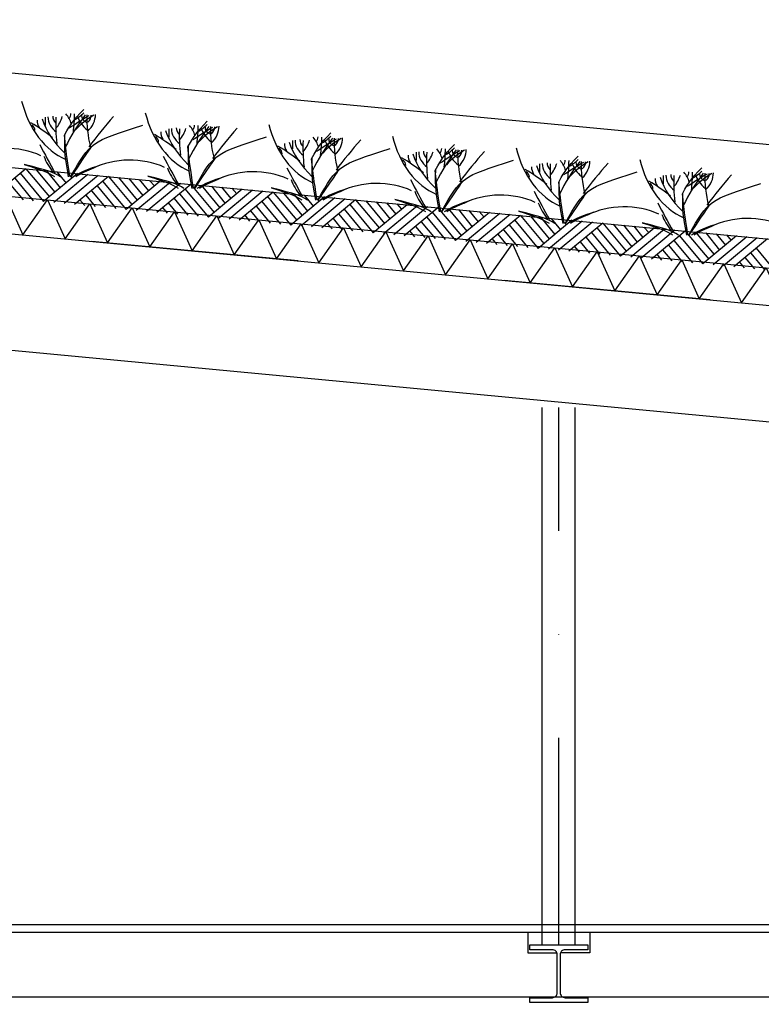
# Model space of a CAD drawing. Extents: x -18628 to 99585, y 127200 to 154480.
# Tile 12 of 59: x 1337 to 3129, y 145335 to 147714. Entities that reach past the tile are written whole.
import ezdxf

# ---------------------------------------------------------------- set-up
doc = ezdxf.new("R2010")
doc.units = 0
doc.header["$LTSCALE"] = 1000
doc.header["$MEASUREMENT"] = 0
doc.linetypes.add('DASHDOT', pattern=[1, 0.5, -0.25, 0, -0.25])
doc.layers.add('B02', color=7, linetype='CONTINUOUS')
doc.layers.add('B03', color=7, linetype='CONTINUOUS')

msp = doc.modelspace()

# ---------------------------------------------------------------- linework, layer by layer
at = {"layer": 'B02', "color": 5, "linetype": 'DASHDOT'}
msp.add_line((99585, 137916), (-15956, 148828), dxfattribs=at)
at = {"layer": 'B03', "color": 5, "linetype": 'Continuous'}
for p, q in [((58068, 142220.9), (-9164.9, 148576)), ((1352, 147354), (1270.3, 147286.4)), ((1324.8, 147331.5), (1369.8, 147277)), ((1337.9, 147343.3), (1394.7, 147274.7)), ((1352, 147354), (1408.9, 147286.4)), ((1376.9, 147351.7), (1422, 147297.2)), ((1476.4, 147342.3), (1394.7, 147274.7)), ((1401.8, 147349.3), (1435, 147308)), ((1501.3, 147339.9), (1419.6, 147272.3)), ((1426.7, 147347), (1449.2, 147319.7)), ((1526.2, 147337.6), (1444.5, 147270)), ((1451.5, 147344.6), (1463.4, 147331.5)), ((1551.1, 147335.2), (1469.4, 147267.6)), ((1551.1, 147335.2), (1608, 147267.6)), ((1576, 147332.9), (1621.1, 147278.4)), ((1311.6, 147319.7), (1344.9, 147279.4)), ((1523.9, 147312.7), (1569, 147258.2)), ((1537, 147324.5), (1593.8, 147255.9)), ((1675.5, 147323.5), (1593.8, 147255.9)), ((1600.9, 147330.5), (1634.2, 147289.2)), ((1700.4, 147321.1), (1618.7, 147253.5)), ((1625.8, 147328.2), (1648.3, 147300.9)), ((1725.3, 147318.8), (1643.6, 147251.2)), ((1650.7, 147325.8), (1662.5, 147312.7)), ((1750.2, 147316.4), (1668.5, 147248.8)), ((1750.2, 147316.4), (1807.1, 147248.8)), ((1775.1, 147314.1), (1820.2, 147259.6)), ((1800, 147311.7), (1833.3, 147270.4)), ((1824.9, 147309.4), (1847.4, 147282.1)), ((1496.6, 147290.1), (1519.2, 147262.9)), ((1510.7, 147300.9), (1544.1, 147260.6)), ((1723, 147293.9), (1768.1, 147239.4)), ((1736.2, 147305.7), (1793, 147237.1)), ((1874.7, 147304.7), (1793, 147237.1)), ((1899.6, 147302.3), (1817.8, 147234.7)), ((1924.5, 147300), (1842.7, 147232.4)), ((1849.8, 147307), (1861.6, 147293.9)), ((1949.3, 147297.6), (1867.6, 147230)), ((1935.3, 147286.9), (1992.1, 147218.2)), ((1949.3, 147297.6), (2006.2, 147230)), ((1974.2, 147295.3), (2019.3, 147240.8)), ((2073.8, 147285.9), (1992.1, 147218.2)), ((1999.1, 147292.9), (2032.4, 147251.6)), ((2024, 147290.6), (2046.5, 147263.3)), ((2048.9, 147288.2), (2060.7, 147275)), ((1482.6, 147279.4), (1494.3, 147265.3)), ((1681.7, 147260.6), (1693.4, 147246.5)), ((1695.7, 147271.4), (1718.3, 147244.1)), ((1709.8, 147282.1), (1743.2, 147241.8)), ((1908.9, 147263.3), (1942.3, 147223)), ((1922.1, 147275.1), (1967.2, 147220.6)), ((2098.7, 147283.5), (2017, 147215.9)), ((2123.6, 147281.2), (2041.8, 147213.5)), ((2148.4, 147278.8), (2066.7, 147211.2)), ((2134.4, 147268.1), (2191.2, 147199.5)), ((2148.4, 147278.8), (2205.3, 147211.2)), ((2173.3, 147276.5), (2218.4, 147222)), ((2272.9, 147267.1), (2191.2, 147199.5)), ((2198.2, 147274.1), (2231.5, 147232.8)), ((2297.8, 147264.7), (2216.1, 147197.1)), ((2223.1, 147271.8), (2245.7, 147244.5)), ((2322.7, 147262.4), (2241, 147194.8)), ((2248, 147269.4), (2259.8, 147256.2)), ((2347.6, 147260), (2265.8, 147192.4)), ((2347.6, 147260), (2404.5, 147192.4)), ((1880.8, 147241.8), (1892.5, 147227.6)), ((1894.9, 147252.5), (1917.4, 147225.3)), ((2108, 147244.5), (2141.4, 147204.1)), ((2121.2, 147256.3), (2166.3, 147201.8)), ((2320.3, 147237.5), (2365.4, 147183)), ((2333.5, 147249.3), (2390.3, 147180.6)), ((2372.4, 147257.7), (2417.5, 147203.2)), ((2472, 147248.3), (2390.3, 147180.6)), ((2397.3, 147255.3), (2430.6, 147214)), ((2496.9, 147245.9), (2415.2, 147178.3)), ((2422.2, 147253), (2444.8, 147225.7)), ((2521.8, 147243.6), (2440.1, 147175.9)), ((2447.1, 147250.6), (2458.9, 147237.4)), ((2546.7, 147241.2), (2465, 147173.6)), ((2546.7, 147241.2), (2603.6, 147173.6)), ((2571.6, 147238.9), (2616.7, 147184.4)), ((2596.5, 147236.5), (2629.7, 147195.2)), ((2079.9, 147223), (2091.6, 147208.9)), ((2094, 147233.7), (2116.5, 147206.5)), ((2293.1, 147214.9), (2315.6, 147187.7)), ((2307.2, 147225.7), (2340.5, 147185.3)), ((2519.4, 147218.7), (2564.5, 147164.2)), ((2532.6, 147230.5), (2589.4, 147161.8)), ((2671.1, 147229.5), (2589.4, 147161.8)), ((2696, 147227.1), (2614.3, 147159.5)), ((2621.3, 147234.2), (2643.9, 147206.9)), ((2720.9, 147224.8), (2639.2, 147157.1)), ((2646.2, 147231.8), (2658.1, 147218.6)), ((2745.8, 147222.4), (2664.1, 147154.8)), ((2745.8, 147222.4), (2802.7, 147154.8)), ((2770.7, 147220), (2815.8, 147165.6)), ((2795.6, 147217.7), (2828.8, 147176.4)), ((2820.5, 147215.4), (2843, 147188.1)), ((2845.3, 147213), (2857.2, 147199.8)), ((2279, 147204.2), (2290.7, 147190)), ((2492.2, 147196.1), (2514.7, 147168.9)), ((2506.3, 147206.9), (2539.6, 147166.5)), ((2718.6, 147199.9), (2763.6, 147145.4)), ((2731.7, 147211.7), (2788.5, 147143)), ((2870.2, 147210.6), (2788.5, 147143)), ((2895.1, 147208.3), (2813.4, 147140.7)), ((2920, 147206), (2838.3, 147138.3)), ((2944.9, 147203.6), (2863.2, 147136)), ((2930.8, 147192.9), (2987.6, 147124.2)), ((2944.9, 147203.6), (3001.8, 147136)), ((2969.8, 147201.2), (3014.9, 147146.8)), ((3069.3, 147191.9), (2987.6, 147124.2)), ((2994.7, 147198.9), (3027.9, 147157.6)), ((3094.2, 147189.5), (3012.5, 147121.9)), ((3019.6, 147196.5), (3042.1, 147169.3)), ((3044.5, 147194.2), (3056.3, 147181)), ((2478.1, 147185.4), (2489.8, 147171.2)), ((2677.2, 147166.6), (2689, 147152.4)), ((2691.3, 147177.3), (2713.8, 147150.1)), ((2705.4, 147188), (2738.7, 147147.7)), ((2904.5, 147169.2), (2937.9, 147128.9)), ((2917.7, 147181.1), (2962.7, 147126.6)), ((3119.1, 147187.1), (3037.4, 147119.5)), ((3144, 147184.8), (3062.3, 147117.2)), ((2876.4, 147147.8), (2888.1, 147133.6)), ((2890.4, 147158.5), (2913, 147131.3)), ((3103.6, 147150.4), (3137, 147110.1)), ((3116.8, 147162.3), (3161.9, 147107.8)), ((3075.5, 147129), (3087.2, 147114.8)), ((3089.5, 147139.7), (3112.1, 147112.5))]:
    msp.add_line(p, q, dxfattribs=at)
at = {"layer": 'B03', "color": 7, "linetype": 'Continuous'}
for p, q in [((-9176.2, 148348.3), (57981.3, 142006)), ((5739.5, 145527), (-460.5, 145527)), ((-460.5, 145509), (5739.5, 145509))]:
    msp.add_line(p, q, dxfattribs=at)
at = {"layer": 'B03', "color": 1, "linetype": 'Continuous'}
for p, q in [((-9167.8, 148277.3), (57976.1, 141936)), ((-9176.2, 148187.7), (57971.8, 141846)), ((2599.5, 145479), (2599.5, 146777.3)), ((2679.5, 145479), (2679.5, 146777.3)), ((-385.5, 145509), (2564.5, 145509)), ((2564.5, 145509), (2564.5, 145459)), ((2714.5, 145509), (2714.5, 145459)), ((2714.5, 145509), (5739.5, 145509)), ((2564.5, 145459), (2634.2, 145459)), ((2714.5, 145459), (2644.8, 145459)), ((-443.5, 145353), (5739.5, 145353))]:
    msp.add_line(p, q, dxfattribs=at)
at = {"layer": 'B03', "color": 2, "linetype": 'Continuous'}
for p, q in [((-9285.6, 148198), (14647.7, 145937.7)), ((-9285.6, 147916.8), (14621.4, 145659)), ((2569.5, 145467), (2569.5, 145479)), ((2569.5, 145479), (2709.5, 145479)), ((2709.5, 145479), (2709.5, 145467)), ((2624, 145467), (2569.5, 145467)), ((2626.3, 145466.7), (2624, 145467)), ((2628.6, 145466), (2626.3, 145466.7)), ((2630.7, 145464.9), (2628.6, 145466)), ((2632.5, 145463.5), (2630.7, 145464.9)), ((2634, 145461.6), (2632.5, 145463.5)), ((2635.1, 145459.5), (2634, 145461.6)), ((2635.8, 145457.3), (2635.1, 145459.5)), ((2636, 145455), (2635.8, 145457.3)), ((2636, 145363), (2636, 145455)), ((2643.2, 145457.3), (2643, 145455)), ((2643, 145455), (2643, 145363)), ((2643.9, 145459.5), (2643.2, 145457.3)), ((2645, 145461.6), (2643.9, 145459.5)), ((2646.5, 145463.5), (2645, 145461.6)), ((2648.3, 145464.9), (2646.5, 145463.5)), ((2650.4, 145466), (2648.3, 145464.9)), ((2652.7, 145466.7), (2650.4, 145466)), ((2655, 145467), (2652.7, 145466.7)), ((2709.5, 145467), (2655, 145467)), ((2632.5, 145354.5), (2634, 145356.3)), ((2634, 145356.3), (2635.1, 145358.4)), ((2635.1, 145358.4), (2635.8, 145360.6)), ((2635.8, 145360.6), (2636, 145363)), ((2643, 145363), (2643.2, 145360.6)), ((2643.2, 145360.6), (2643.9, 145358.4)), ((2643.9, 145358.4), (2645, 145356.3)), ((2645, 145356.3), (2646.5, 145354.5)), ((2569.5, 145339), (2569.5, 145351)), ((2569.5, 145351), (2624, 145351)), ((2709.5, 145339), (2569.5, 145339)), ((2624, 145351), (2626.3, 145351.2)), ((2626.3, 145351.2), (2628.6, 145351.9)), ((2628.6, 145351.9), (2630.7, 145353)), ((2630.7, 145353), (2632.5, 145354.5)), ((2646.5, 145354.5), (2648.3, 145353)), ((2648.3, 145353), (2650.4, 145351.9)), ((2650.4, 145351.9), (2652.7, 145351.2)), ((2652.7, 145351.2), (2655, 145351)), ((2655, 145351), (2709.5, 145351)), ((2709.5, 145351), (2709.5, 145339))]:
    msp.add_line(p, q, dxfattribs=at)
at = {"layer": 'B03', "color": 5, "linetype": 'DASHDOT'}
msp.add_line((2639.5, 145479), (2639.5, 146777.3), dxfattribs=at)
at = {"layer": 'B03', "color": 5, "linetype": 'Continuous'}
for points in [[(1242.6, 147203.7), (1302.2, 147288.5), (1344.8, 147194.1)], [(1344.8, 147194.1), (1404.3, 147278.8), (1446.9, 147184.4)], [(1446.9, 147184.4), (1506.4, 147269.2), (1549, 147174.8)], [(1549, 147174.8), (1608.6, 147259.5), (1651.2, 147165.1)], [(1651.2, 147165.1), (1710.7, 147249.9), (1753.3, 147155.5)], [(1753.3, 147155.5), (1812.9, 147240.2), (1855.5, 147145.8)], [(1855.5, 147145.8), (1915, 147230.6), (1957.6, 147136.2)], [(1957.6, 147136.2), (2017.2, 147221), (2059.8, 147126.5)], [(2059.8, 147126.5), (2119.3, 147211.3), (2161.9, 147116.9)], [(2161.9, 147116.9), (2221.5, 147201.7), (2264.1, 147107.2)], [(2264.1, 147107.2), (2323.6, 147192), (2366.2, 147097.6)], [(2366.2, 147097.6), (2425.8, 147182.4), (2468.4, 147088)], [(2468.4, 147088), (2527.9, 147172.7), (2570.5, 147078.3)], [(2570.5, 147078.3), (2630, 147163.1), (2672.7, 147068.6)], [(2672.7, 147068.6), (2732.2, 147153.4), (2774.8, 147059)], [(2774.8, 147059), (2834.3, 147143.8), (2876.9, 147049.4)], [(2876.9, 147049.4), (2936.5, 147134.1), (2979.1, 147039.7)], [(2979.1, 147039.7), (3038.6, 147124.5), (3081.2, 147030.1)], [(3081.2, 147030.1), (3140.8, 147114.8), (3183.4, 147020.4)]]:
    msp.add_lwpolyline(points, dxfattribs=at)
for centre, major_axis, ratio, start_param, end_param in [((1498.4, 147588), (0, 221.9), 0.744818, 1.89324, 2.833024), ((1732.5, 147524.6), (349.9, 0), 0.660641, 3.359516, 3.751905), ((12331.2, 147435.6), (10932.7, 0), 0.660641, 3.135652, 3.138449), ((1487.3, 147478.5), (82.2, 0), 0.660641, 3.127227, 3.861374), ((1460.5, 147480.8), (43.9, 0), 0.660641, 3.11489, 3.740647), ((2295.9, 147459.9), (871.9, 0), 0.660641, 3.10941, 3.218759), ((1305.4, 147495.9), (136.6, 0), 0.660641, 5.766599, 6.106268), ((2191.5, 147251.7), (780.2, 0), 0.660641, 2.672959, 2.83724), ((1356.7, 147451.4), (106.3, 0), 0.660641, 0.168666, 0.523639), ((1428.5, 147486.9), (32.1, 0), 0.660641, 5.702662, 6.319964), ((2256.8, 146929), (1125.8, 0), 0.660641, 2.302834, 2.361653), ((539.1, 147491.3), (930.5, 0), 0.660641, 6.203932, 6.276051), ((1342.6, 147558.2), (182, 0), 0.660641, 5.494245, 5.671447), ((1654.2, 147379.3), (209.9, 0), 0.660641, 2.289302, 2.622785), ((1605.4, 147501.8), (133, 0), 0.660641, 3.3755, 3.801171), ((1514, 147481.3), (27.8, 0), 0.660641, 3.052601, 4.146823), ((2130.6, 147475.5), (631.5, 0), 0.660641, 3.120153, 3.307181), ((1412.9, 147484.4), (107, 0), 0.660641, 5.689062, 6.294216), ((1465.8, 147483.2), (43.8, 0), 0.660641, 5.674398, 6.301457), ((3171.7, 146857.2), (1864.2, 0), 0.660641, 2.611038, 2.678375), ((1797.1, 147559.8), (0, 221.9), 0.744818, 1.89324, 2.833024), ((1023.5, 147217.4), (506.6, 0), 0.660641, 0.68343, 0.834515), ((1348.8, 147447.5), (25, 0), 0.660641, 6.250795, 7.087454), ((1445.4, 147470.4), (66.2, 0), 0.660641, 3.115421, 3.534564), ((12629.8, 147407.4), (10932.7, 0), 0.660641, 3.135652, 3.138449), ((1785.9, 147450.3), (82.2, 0), 0.660641, 3.127227, 3.861374), ((1759.2, 147452.6), (43.9, 0), 0.660641, 3.11489, 3.740647), ((2594.5, 147431.7), (871.9, 0), 0.660641, 3.10941, 3.218759), ((1604.1, 147467.6), (136.6, 0), 0.660641, 5.766599, 6.106268), ((2490.2, 147223.5), (780.2, 0), 0.660641, 2.672959, 2.83724), ((1655.3, 147423.2), (106.3, 0), 0.660641, 0.168666, 0.523639), ((1727.2, 147458.7), (32.1, 0), 0.660641, 5.702662, 6.319964), ((2555.5, 146900.7), (1125.8, 0), 0.660641, 2.302834, 2.361653), ((837.8, 147463.1), (930.5, 0), 0.660641, 6.203932, 6.276051), ((1641.2, 147530), (182, 0), 0.660641, 5.494245, 5.671447), ((1952.9, 147351.1), (209.9, 0), 0.660641, 2.289302, 2.622785), ((1904, 147473.6), (133, 0), 0.660641, 3.3755, 3.801171), ((1812.7, 147453.1), (27.8, 0), 0.660641, 3.052601, 4.146823), ((2429.3, 147447.3), (631.5, 0), 0.660641, 3.120153, 3.307181), ((1711.5, 147456.2), (107, 0), 0.660641, 5.689062, 6.294216), ((1764.5, 147454.9), (43.8, 0), 0.660641, 5.674398, 6.301457), ((3470.4, 146829), (1864.2, 0), 0.660641, 2.611038, 2.678375), ((2095.7, 147531.6), (0, 221.9), 0.744818, 1.89324, 2.833024), ((1322.2, 147189.2), (506.6, 0), 0.660641, 0.68343, 0.834515), ((1647.5, 147419.3), (25, 0), 0.660641, 6.250795, 7.087454), ((1744, 147442.2), (66.2, 0), 0.660641, 3.115421, 3.534564), ((2031.1, 147496.4), (349.9, 0), 0.660641, 3.359516, 3.751905), ((2788.8, 147195.3), (780.2, 0), 0.660641, 2.672959, 2.83724), ((1954, 147395), (106.3, 0), 0.660641, 0.168666, 0.523639), ((2025.8, 147430.5), (32.1, 0), 0.660641, 5.702662, 6.319964), ((1136.4, 147434.9), (930.5, 0), 0.660641, 6.203932, 6.276051), ((1939.9, 147501.8), (182, 0), 0.660641, 5.494245, 5.671447), ((2251.5, 147322.9), (209.9, 0), 0.660641, 2.289302, 2.622785), ((2111.3, 147424.9), (27.8, 0), 0.660641, 3.052601, 4.146823), ((2728, 147419.1), (631.5, 0), 0.660641, 3.120153, 3.307181), ((2010.2, 147428), (107, 0), 0.660641, 5.689062, 6.294216), ((2063.2, 147426.7), (43.8, 0), 0.660641, 5.674398, 6.301457), ((2394.4, 147503.4), (0, 221.9), 0.744818, 1.89324, 2.833024), ((1304.3, 147307.7), (144.6, 0), 0.660641, 0.95331, 2.235111), ((10413.4, 149499.1), (9564.7, 0), 0.660641, 3.478125, 3.489628), ((1620.8, 147161), (506.6, 0), 0.660641, 0.68343, 0.834515), ((1946.1, 147391.1), (25, 0), 0.660641, 6.250795, 7.087454), ((2042.7, 147414), (66.2, 0), 0.660641, 3.115421, 3.534564), ((2329.8, 147468.2), (349.9, 0), 0.660641, 3.359516, 3.751905), ((12928.5, 147379.2), (10932.7, 0), 0.660641, 3.135652, 3.138449), ((2084.6, 147422.1), (82.2, 0), 0.660641, 3.127227, 3.861374), ((2057.9, 147424.4), (43.9, 0), 0.660641, 3.11489, 3.740647), ((2893.2, 147403.5), (871.9, 0), 0.660641, 3.10941, 3.218759), ((1902.8, 147439.4), (136.6, 0), 0.660641, 5.766599, 6.106268), ((2854.2, 146872.5), (1125.8, 0), 0.660641, 2.302834, 2.361653), ((2202.7, 147445.4), (133, 0), 0.660641, 3.3755, 3.801171), ((3769, 146800.8), (1864.2, 0), 0.660641, 2.611038, 2.678375), ((2324.5, 147402.3), (32.1, 0), 0.660641, 5.702662, 6.319964), ((2238.6, 147473.6), (182, 0), 0.660641, 5.494245, 5.671447), ((2693.1, 147475.2), (0, 221.9), 0.744818, 1.89324, 2.833024), ((1617.8, 147419.4), (228.6, 0), 0.660641, 3.374473, 3.651764), ((1603, 147279.5), (144.6, 0), 0.660641, 0.95331, 2.235111), ((10712.1, 149470.9), (9564.7, 0), 0.660641, 3.478125, 3.489628), ((1919.5, 147132.8), (506.6, 0), 0.660641, 0.68343, 0.834515), ((2341.4, 147385.8), (66.2, 0), 0.660641, 3.115421, 3.534564), ((2628.5, 147440), (349.9, 0), 0.660641, 3.359516, 3.751905), ((13227.2, 147351), (10932.7, 0), 0.660641, 3.135652, 3.138449), ((2383.3, 147393.9), (82.2, 0), 0.660641, 3.127227, 3.861374), ((2356.5, 147396.2), (43.9, 0), 0.660641, 3.11489, 3.740647), ((3191.9, 147375.3), (871.9, 0), 0.660641, 3.10941, 3.218759), ((2201.4, 147411.2), (136.6, 0), 0.660641, 5.766599, 6.106268), ((3087.5, 147167.1), (780.2, 0), 0.660641, 2.672959, 2.83724), ((2252.7, 147366.8), (106.3, 0), 0.660641, 0.168666, 0.523639), ((3152.9, 146844.3), (1125.8, 0), 0.660641, 2.302834, 2.361653), ((1435.1, 147406.6), (930.5, 0), 0.660641, 6.203932, 6.276051), ((2550.2, 147294.6), (209.9, 0), 0.660641, 2.289302, 2.622785), ((2501.4, 147417.2), (133, 0), 0.660641, 3.3755, 3.801171), ((2410, 147396.7), (27.8, 0), 0.660641, 3.052601, 4.146823), ((3026.7, 147390.9), (631.5, 0), 0.660641, 3.120153, 3.307181), ((2308.9, 147399.8), (107, 0), 0.660641, 5.689062, 6.294216), ((2361.8, 147398.5), (43.8, 0), 0.660641, 5.674398, 6.301457), ((4067.7, 146772.6), (1864.2, 0), 0.660641, 2.611038, 2.678375), ((1610.8, 147233.2), (210.8, 0), 0.660641, 1.96762, 2.325094), ((1601.5, 147249.7), (181.9, 0), 0.660641, 2.065597, 2.35593), ((1916.5, 147391.2), (228.6, 0), 0.660641, 3.374473, 3.651764), ((11010.8, 149442.7), (9564.7, 0), 0.660641, 3.478125, 3.489628), ((2244.8, 147362.9), (25, 0), 0.660641, 6.250795, 7.087454), ((2640, 147357.6), (66.2, 0), 0.660641, 3.115421, 3.534564), ((2927.1, 147411.8), (349.9, 0), 0.660641, 3.359516, 3.751905), ((13525.8, 147322.8), (10932.7, 0), 0.660641, 3.135652, 3.138449), ((2681.9, 147365.7), (82.2, 0), 0.660641, 3.127227, 3.861374), ((2655.2, 147368), (43.9, 0), 0.660641, 3.11489, 3.740647), ((3490.5, 147347.1), (871.9, 0), 0.660641, 3.10941, 3.218759), ((2500.1, 147383), (136.6, 0), 0.660641, 5.766599, 6.106268), ((3386.2, 147138.8), (780.2, 0), 0.660641, 2.672959, 2.83724), ((2551.3, 147338.6), (106.3, 0), 0.660641, 0.168666, 0.523639), ((2623.2, 147374.1), (32.1, 0), 0.660641, 5.702662, 6.319964), ((3451.5, 146816.1), (1125.8, 0), 0.660641, 2.302834, 2.361653), ((1733.8, 147378.4), (930.5, 0), 0.660641, 6.203932, 6.276051), ((2537.3, 147445.4), (182, 0), 0.660641, 5.494245, 5.671447), ((2848.9, 147266.4), (209.9, 0), 0.660641, 2.289302, 2.622785), ((2800.1, 147389), (133, 0), 0.660641, 3.3755, 3.801171), ((2708.7, 147368.5), (27.8, 0), 0.660641, 3.052601, 4.146823), ((3325.3, 147362.7), (631.5, 0), 0.660641, 3.120153, 3.307181), ((2607.6, 147371.6), (107, 0), 0.660641, 5.689062, 6.294216), ((2660.5, 147370.3), (43.8, 0), 0.660641, 5.674398, 6.301457), ((4366.4, 146744.4), (1864.2, 0), 0.660641, 2.611038, 2.678375), ((2991.8, 147447), (0, 221.9), 0.744818, 1.89324, 2.833024), ((1909.5, 147205), (210.8, 0), 0.660641, 1.96762, 2.325094), ((1901.6, 147251.3), (144.6, 0), 0.660641, 0.95331, 2.235111), ((2218.2, 147104.6), (506.6, 0), 0.660641, 0.68343, 0.834515), ((2543.5, 147334.7), (25, 0), 0.660641, 6.250795, 7.087454), ((3225.8, 147383.6), (349.9, 0), 0.660641, 3.359516, 3.751905), ((13824.5, 147294.6), (10932.7, 0), 0.660641, 3.135652, 3.138449), ((2980.6, 147337.5), (82.2, 0), 0.660641, 3.127227, 3.861374), ((2953.9, 147339.8), (43.9, 0), 0.660641, 3.11489, 3.740647), ((3789.2, 147318.9), (871.9, 0), 0.660641, 3.10941, 3.218759), ((2798.8, 147354.8), (136.6, 0), 0.660641, 5.766599, 6.106268), ((3684.8, 147110.7), (780.2, 0), 0.660641, 2.672959, 2.83724), ((2850, 147310.4), (106.3, 0), 0.660641, 0.168666, 0.523639), ((2921.9, 147345.9), (32.1, 0), 0.660641, 5.702662, 6.319964), ((3750.2, 146787.9), (1125.8, 0), 0.660641, 2.302834, 2.361653), ((2032.5, 147350.3), (930.5, 0), 0.660641, 6.203932, 6.276051), ((2835.9, 147417.2), (182, 0), 0.660641, 5.494245, 5.671447), ((3147.6, 147238.3), (209.9, 0), 0.660641, 2.289302, 2.622785), ((3098.7, 147360.8), (133, 0), 0.660641, 3.3755, 3.801171), ((3007.4, 147340.3), (27.8, 0), 0.660641, 3.052601, 4.146823), ((3624, 147334.5), (631.5, 0), 0.660641, 3.120153, 3.307181), ((2906.2, 147343.4), (107, 0), 0.660641, 5.689062, 6.294216), ((2959.2, 147342.1), (43.8, 0), 0.660641, 5.674398, 6.301457), ((4665, 146716.2), (1864.2, 0), 0.660641, 2.611038, 2.678375), ((1900.2, 147221.5), (181.9, 0), 0.660641, 2.065597, 2.35593), ((2215.2, 147363), (228.6, 0), 0.660641, 3.374473, 3.651764), ((2200.3, 147223.1), (144.6, 0), 0.660641, 0.95331, 2.235111), ((11309.4, 149414.5), (9564.7, 0), 0.660641, 3.478125, 3.489628), ((2516.8, 147076.4), (506.6, 0), 0.660641, 0.68343, 0.834515), ((2842.1, 147306.5), (25, 0), 0.660641, 6.250795, 7.087454), ((2938.7, 147329.4), (66.2, 0), 0.660641, 3.115421, 3.534564), ((2208.2, 147176.8), (210.8, 0), 0.660641, 1.96762, 2.325094), ((2198.9, 147193.3), (181.9, 0), 0.660641, 2.065597, 2.35593), ((2513.8, 147334.7), (228.6, 0), 0.660641, 3.374473, 3.651764), ((2499, 147194.9), (144.6, 0), 0.660641, 0.95331, 2.235111), ((11608.1, 149386.3), (9564.7, 0), 0.660641, 3.478125, 3.489628), ((2506.8, 147148.6), (210.8, 0), 0.660641, 1.96762, 2.325094), ((2497.5, 147165.1), (181.9, 0), 0.660641, 2.065597, 2.35593), ((2812.5, 147306.5), (228.6, 0), 0.660641, 3.374473, 3.651764), ((2797.7, 147166.6), (144.6, 0), 0.660641, 0.95331, 2.235111), ((11906.8, 149358.1), (9564.7, 0), 0.660641, 3.478125, 3.489628), ((2805.5, 147120.4), (210.8, 0), 0.660641, 1.96762, 2.325094), ((2796.2, 147136.9), (181.9, 0), 0.660641, 2.065597, 2.35593), ((3111.2, 147278.3), (228.6, 0), 0.660641, 3.374473, 3.651764), ((3096.3, 147138.5), (144.6, 0), 0.660641, 0.95331, 2.235111), ((3104.2, 147092.2), (210.8, 0), 0.660641, 1.96762, 2.325094), ((3094.9, 147108.7), (181.9, 0), 0.660641, 2.065597, 2.35593)]:
    msp.add_ellipse(centre, major_axis=major_axis, ratio=ratio, start_param=start_param, end_param=end_param, dxfattribs=at)
for points in [[(1444.8, 147434.9), (1463, 147466.7), (1463, 147466.7), (1491.6, 147497.7)], [(1460.8, 147336.2), (1507.8, 147419.2), (1507.8, 147419.2), (1634.5, 147459.3)], [(1743.4, 147406.7), (1761.7, 147438.5), (1761.7, 147438.5), (1790.3, 147469.5)], [(1458.2, 147335.4), (1449.6, 147389.8), (1449.6, 147389.8), (1444.8, 147434.9)], [(1455.2, 147334.7), (1445.7, 147386.7), (1445.7, 147387.5), (1446, 147436.4)], [(1759.5, 147308), (1806.5, 147391), (1806.5, 147391), (1933.2, 147431.1)], [(2042.1, 147378.5), (2060.4, 147410.3), (2060.4, 147410.3), (2089, 147441.3)], [(1461.2, 147334.7), (1509, 147405.2), (1509.1, 147405.4), (1511.6, 147408.3)], [(1756.9, 147307.2), (1748.3, 147361.6), (1748.3, 147361.6), (1743.4, 147406.7)], [(1753.9, 147306.5), (1744.4, 147358.5), (1744.4, 147359.2), (1744.7, 147408.2)], [(2058.2, 147279.8), (2105.2, 147362.8), (2105.2, 147362.8), (2231.9, 147402.9)], [(2340.8, 147350.3), (2359.1, 147382.1), (2359.1, 147382.1), (2387.6, 147413.1)], [(1759.9, 147306.5), (1807.7, 147377), (1807.8, 147377.1), (1810.3, 147380.1)], [(2052.6, 147278.3), (2043, 147330.3), (2043.1, 147331), (2043.4, 147380)], [(2639.4, 147322), (2657.7, 147353.9), (2657.7, 147353.9), (2686.3, 147384.9)], [(1435.2, 147334.7), (1418.2, 147346.3), (1406.7, 147349.2), (1347.5, 147364.4)], [(1422.2, 147334.7), (1406.5, 147344.6), (1394.7, 147348.5), (1348.8, 147363.7)], [(2055.6, 147279), (2046.9, 147333.4), (2046.9, 147333.4), (2042.1, 147378.5)], [(2356.8, 147251.5), (2403.8, 147334.6), (2403.8, 147334.6), (2530.5, 147374.6)], [(2938.1, 147293.9), (2956.4, 147325.7), (2956.4, 147325.7), (2985, 147356.7)], [(1733.9, 147306.5), (1716.8, 147318.1), (1705.4, 147321), (1646.2, 147336.2)], [(1720.8, 147306.5), (1705.2, 147316.4), (1693.4, 147320.3), (1647.5, 147335.5)], [(2058.5, 147278.3), (2106.4, 147348.8), (2106.5, 147348.9), (2109, 147351.9)], [(2354.3, 147250.8), (2345.6, 147305.2), (2345.6, 147305.2), (2340.8, 147350.3)], [(2351.2, 147250.1), (2341.7, 147302.1), (2341.7, 147302.8), (2342.1, 147351.8)], [(2655.5, 147223.3), (2702.5, 147306.4), (2702.5, 147306.4), (2829.2, 147346.4)], [(2032.5, 147278.3), (2015.5, 147289.9), (2004.1, 147292.8), (1944.9, 147308)], [(2357.2, 147250.1), (2405, 147320.6), (2405.2, 147320.7), (2407.6, 147323.7)], [(2652.9, 147222.6), (2644.3, 147277), (2644.3, 147277), (2639.4, 147322)], [(2649.9, 147221.9), (2640.4, 147273.9), (2640.4, 147274.6), (2640.7, 147323.6)], [(2954.2, 147195.2), (3001.2, 147278.2), (3001.2, 147278.2), (3127.9, 147318.3)], [(2019.5, 147278.3), (2003.8, 147288.2), (1992, 147292.1), (1946.2, 147307.2)], [(2655.9, 147221.9), (2703.7, 147292.4), (2703.8, 147292.5), (2706.3, 147295.5)], [(2951.6, 147194.4), (2942.9, 147248.8), (2942.9, 147248.8), (2938.1, 147293.9)], [(2948.6, 147193.7), (2939.1, 147245.7), (2939.1, 147246.4), (2939.4, 147295.4)], [(2331.2, 147250.1), (2314.2, 147261.7), (2302.7, 147264.6), (2243.5, 147279.8)], [(2318.2, 147250.1), (2302.5, 147260), (2290.7, 147263.9), (2244.8, 147279)], [(2954.5, 147193.7), (3002.4, 147264.2), (3002.5, 147264.3), (3005, 147267.3)], [(2629.9, 147221.9), (2612.8, 147233.5), (2601.4, 147236.4), (2542.2, 147251.6)], [(2616.8, 147221.9), (2601.2, 147231.8), (2589.4, 147235.7), (2543.5, 147250.8)], [(2928.6, 147193.7), (2911.5, 147205.3), (2900.1, 147208.2), (2840.9, 147223.4)], [(2915.5, 147193.7), (2899.8, 147203.6), (2888.1, 147207.5), (2842.2, 147222.6)]]:
    msp.add_open_spline(points, degree=3, dxfattribs=at)

doc.saveas('drawing.dxf')
